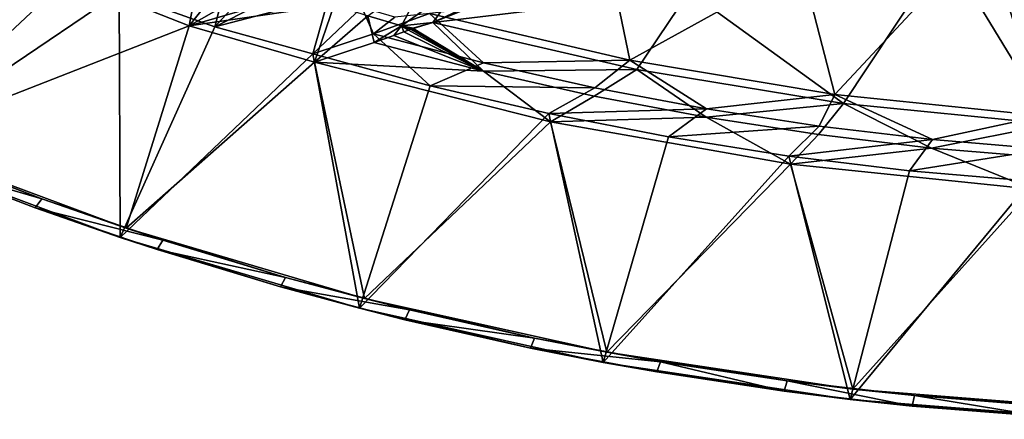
# Model space of a CAD drawing. Header units: metres. Extents: x 0 to 1651, y -1070 to 0.
# Tile 10 of 109: x 281 to 560, y -1069 to -956. Entities that reach past the tile are written whole.
import ezdxf

# ---------------------------------------------------------------- set-up
doc = ezdxf.new("R2010")
doc.units = ezdxf.units.M

msp = doc.modelspace()

# ---------------------------------------------------------------- linework, layer by layer
at = {"layer": 'None'}
for points in [[(243.187164, -992.736694), (282.868469, -936.306519), (257.580994, -922.554626)], [(543.202576, -935.981506, -63), (615.638672, -920.923889, -63), (573.328857, -985.418701, -63)], [(606.657959, -920.294556, -60), (554.688477, -931.153809, -60), (630.46344, -985.314392, -60)], [(245.191788, -990.318604, -3), (261.701202, -927.090942, -3), (294.596497, -943.986816, -3)], [(554.688477, -931.153809, -60), (502.408691, -940.404724, -60), (511.839081, -976.966003, -60)], [(554.688477, -931.153809, -60), (511.839081, -976.966003, -60), (570.833679, -983.025208, -60)], [(630.46344, -985.314392, -60), (554.688477, -931.153809, -60), (570.833679, -983.025208, -60)], [(309.144989, -948.084961), (282.868469, -936.306519), (243.187164, -992.736694)], [(294.596497, -943.986816, -3), (332.83255, -936.976013, -52.965965), (328.980316, -957.600159, -3)], [(332.83255, -936.976013, -52.965965), (341.992462, -940.993713, -52.924599), (328.980316, -957.600159, -3)], [(470.591461, -947.85907, -63), (543.202576, -935.981506, -63), (514.329956, -979.527832, -63)], [(543.202576, -935.981506, -63), (573.328857, -985.418701, -63), (514.329956, -979.527832, -63)], [(309.144989, -948.084961), (336.247925, -957.815491), (341.054993, -938.950012, -48.768745)], [(336.247925, -957.815491), (350.145569, -942.647644, -48.768745), (341.054993, -938.950012, -48.768745)], [(328.980316, -957.600159, -3), (341.992462, -940.993713, -52.924599), (351.256409, -944.771912, -52.880909)], [(389.165192, -957.5979, -52.69857), (379.579437, -954.721985, -52.743587), (397.23877, -941.997742, -103.243042)], [(397.23877, -941.997742, -103.243042), (406.235321, -945.362, -103.199318), (389.165192, -957.5979, -52.69857)], [(502.408691, -940.404724, -60), (449.868408, -948.038452, -60), (453.825928, -967.254211, -60)], [(502.408691, -940.404724, -60), (453.825928, -967.254211, -60), (511.839081, -976.966003, -60)], [(328.980316, -957.600159, -3), (245.191788, -990.318604, -3), (294.596497, -943.986816, -3)], [(328.980316, -957.600159, -3), (351.256409, -944.771912, -52.880909), (360.615509, -948.31488, -52.835575)], [(336.247925, -957.815491), (359.318054, -946.109436, -48.768745), (350.145569, -942.647644, -48.768745)], [(406.235321, -945.362, -103.199318), (398.048615, -956.576477, -63), (389.165192, -957.5979, -52.69857)], [(406.235321, -945.362, -103.199318), (415.292969, -948.534119, -103.155907), (398.048615, -956.576477, -63)], [(309.431366, -1017.46228), (309.144989, -948.084961), (243.187164, -992.736694)], [(336.247925, -957.815491), (309.144989, -948.084961), (309.431366, -1017.46228)], [(368.565887, -949.333374, -48.768745), (359.318054, -946.109436, -48.768745), (336.247925, -957.815491)], [(449.868408, -948.038452, -60), (397.117645, -954.047668, -60), (453.825928, -967.254211, -60)], [(470.591461, -947.85907, -63), (398.048615, -956.576477, -63), (417.38382, -948.733521, -104.190636)], [(398.048615, -956.576477, -63), (470.591461, -947.85907, -63), (455.824463, -969.900818, -63)], [(470.591461, -947.85907, -63), (514.329956, -979.527832, -63), (455.824463, -969.900818, -63)], [(328.980316, -957.600159, -3), (360.615509, -948.31488, -52.835575), (370.059814, -951.629333, -52.789501)], [(364.009674, -965.438721), (368.565887, -949.333374, -48.768745), (336.247925, -957.815491)], [(377.882385, -952.317627, -48.768745), (368.565887, -949.333374, -48.768745), (364.009674, -965.438721)], [(415.292969, -948.534119, -103.155907), (417.38382, -948.733521, -104.190636), (398.048615, -956.576477, -63)], [(364.525482, -967.804016, -3), (328.980316, -957.600159, -3), (370.059814, -951.629333, -52.789501)], [(381.185822, -959.818604, -29.670803), (377.882385, -952.317627, -48.768745), (364.009674, -965.438721)], [(364.525482, -967.804016, -3), (370.059814, -951.629333, -52.789501), (379.579437, -954.721985, -52.743587)], [(387.260895, -955.060547, -48.768745), (377.882385, -952.317627, -48.768745), (381.185822, -959.818604, -29.670803)], [(381.391144, -962.251953, -32.30518), (364.525482, -967.804016, -3), (379.579437, -954.721985, -52.743587)], [(381.391144, -962.251953, -32.30518), (379.579437, -954.721985, -52.743587), (389.165192, -957.5979, -52.69857)], [(412.395813, -967.988159, -29.680204), (397.117645, -954.047668, -60), (381.185822, -959.818604, -29.670803)], [(397.117645, -954.047668, -60), (387.260895, -955.060547, -48.768745), (381.185822, -959.818604, -29.670803)], [(453.825928, -967.254211, -60), (397.117645, -954.047668, -60), (412.395813, -967.988159, -29.680204)], [(311.139709, -1014.869812, -3), (245.191788, -990.318604, -3), (328.980316, -957.600159, -3)], [(364.009674, -965.438721), (336.247925, -957.815491), (309.431366, -1017.46228)], [(364.525482, -967.804016, -3), (311.139709, -1014.869812, -3), (328.980316, -957.600159, -3)], [(387.013184, -960.265991, -42.747089), (381.391144, -962.251953, -32.30518), (389.165192, -957.5979, -52.69857)], [(389.165192, -957.5979, -52.69857), (389.771027, -959.267273, -47.995274), (387.013184, -960.265991, -42.747089)], [(387.013184, -960.265991, -42.747089), (389.771027, -959.267273, -47.995274), (412.331238, -970.394836, -32.128231)], [(398.048615, -956.576477, -63), (392.438934, -958.247742, -53.267597), (389.165192, -957.5979, -52.69857)], [(392.438934, -958.247742, -53.267597), (392.31897, -958.325134, -52.933868), (389.165192, -957.5979, -52.69857)], [(392.31897, -958.325134, -52.933868), (392.152466, -958.389038, -52.603127), (389.165192, -957.5979, -52.69857)], [(389.165192, -957.5979, -52.69857), (392.152466, -958.389038, -52.603127), (391.815094, -958.515198, -51.943523)], [(391.815094, -958.515198, -51.943523), (391.136414, -958.766296, -50.626148), (389.165192, -957.5979, -52.69857)], [(391.136414, -958.766296, -50.626148), (389.771027, -959.267273, -47.995274), (389.165192, -957.5979, -52.69857)], [(389.771027, -959.267273, -47.995274), (391.136414, -958.766296, -50.626148), (412.331238, -970.394836, -32.128231)], [(412.331238, -970.394836, -32.128231), (391.136414, -958.766296, -50.626148), (391.815094, -958.515198, -51.943523)], [(391.815094, -958.515198, -51.943523), (392.152466, -958.389038, -52.603127), (412.331238, -970.394836, -32.128231)], [(392.152466, -958.389038, -52.603127), (392.31897, -958.325134, -52.933868), (412.331238, -970.394836, -32.128231)], [(392.399261, -958.292053, -53.100452), (392.31897, -958.325134, -52.933868), (392.438934, -958.247742, -53.267597)], [(412.331238, -970.394836, -32.128231), (392.31897, -958.325134, -52.933868), (392.399261, -958.292053, -53.100452)], [(392.435608, -958.273987, -53.185162), (392.399261, -958.292053, -53.100452), (392.438934, -958.247742, -53.267597)], [(392.435608, -958.273987, -53.185162), (412.331238, -970.394836, -32.128231), (392.399261, -958.292053, -53.100452)], [(392.438934, -958.247742, -53.267597), (398.048615, -956.576477, -63), (392.435608, -958.273987, -53.185162)], [(398.048615, -956.576477, -63), (412.331238, -970.394836, -32.128231), (392.435608, -958.273987, -53.185162)], [(398.048615, -956.576477, -63), (455.824463, -969.900818, -63), (412.331238, -970.394836, -32.128231)], [(364.009674, -965.438721), (397.293518, -974.521057), (381.185822, -959.818604, -29.670803)], [(397.293518, -974.521057), (412.395813, -967.988159, -29.680204), (381.185822, -959.818604, -29.670803)], [(412.331238, -970.394836, -32.128231), (381.391144, -962.251953, -32.30518), (387.013184, -960.265991, -42.747089)], [(364.525482, -967.804016, -3), (381.391144, -962.251953, -32.30518), (412.331238, -970.394836, -32.128231)], [(309.431366, -1017.46228), (377.230896, -1037.534058), (364.009674, -965.438721)], [(377.230896, -1037.534058), (397.293518, -974.521057), (364.009674, -965.438721)], [(443.869263, -975.077148, -29.689842), (453.825928, -967.254211, -60), (412.395813, -967.988159, -29.680204)], [(453.825928, -967.254211, -60), (443.869263, -975.077148, -29.689842), (475.568848, -981.077087, -29.69948)], [(511.839081, -976.966003, -60), (453.825928, -967.254211, -60), (475.568848, -981.077087, -29.69948)], [(378.629059, -1034.796753, -3), (311.139709, -1014.869812, -3), (364.525482, -967.804016, -3)], [(431.387909, -984.699097, -3), (378.629059, -1034.796753, -3), (364.525482, -967.804016, -3)], [(431.387909, -984.699097, -3), (364.525482, -967.804016, -3), (412.331238, -970.394836, -32.128231)], [(412.395813, -967.988159, -29.680204), (397.293518, -974.521057), (443.869263, -975.077148, -29.689842)], [(455.824463, -969.900818, -63), (443.760162, -977.465332, -32.129391), (412.331238, -970.394836, -32.128231)], [(412.331238, -970.394836, -32.128231), (443.760162, -977.465332, -32.129391), (431.387909, -984.699097, -3)], [(443.760162, -977.465332, -32.129391), (455.824463, -969.900818, -63), (475.420929, -983.455322, -32.130585)], [(455.824463, -969.900818, -63), (514.329956, -979.527832, -63), (475.420929, -983.455322, -32.130585)], [(397.293518, -974.521057), (377.230896, -1037.534058), (430.885193, -982.388855)], [(443.869263, -975.077148, -29.689842), (397.293518, -974.521057), (430.885193, -982.388855)], [(475.568848, -981.077087, -29.69948), (443.869263, -975.077148, -29.689842), (430.885193, -982.388855)], [(443.760162, -977.465332, -32.129391), (475.420929, -983.455322, -32.130585), (431.387909, -984.699097, -3)], [(511.839081, -976.966003, -60), (475.568848, -981.077087, -29.69948), (507.456787, -985.980713, -29.709118)], [(539.495056, -989.782227, -29.718754), (511.839081, -976.966003, -60), (507.456787, -985.980713, -29.709118)], [(570.833679, -983.025208, -60), (511.839081, -976.966003, -60), (539.495056, -989.782227, -29.718754)], [(475.568848, -981.077087, -29.69948), (430.885193, -982.388855), (464.740387, -989.031738)], [(507.456787, -985.980713, -29.709118), (475.568848, -981.077087, -29.69948), (464.740387, -989.031738)], [(475.420929, -983.455322, -32.130585), (514.329956, -979.527832, -63), (507.269623, -988.355103, -32.131832)], [(507.269623, -988.355103, -32.131832), (514.329956, -979.527832, -63), (539.263672, -992.156433, -32.133137)], [(539.263672, -992.156433, -32.133137), (514.329956, -979.527832, -63), (573.328857, -985.418701, -63)], [(377.230896, -1037.534058), (446.259216, -1052.855103), (430.885193, -982.388855)], [(430.885193, -982.388855), (446.259216, -1052.855103), (464.740387, -989.031738)], [(431.387909, -984.699097, -3), (475.420929, -983.455322, -32.130585), (499.298248, -996.707825, -3)], [(475.420929, -983.455322, -32.130585), (507.269623, -988.355103, -32.131832), (499.298248, -996.707825, -3)], [(571.645508, -992.47699, -29.728392), (570.833679, -983.025208, -60), (539.495056, -989.782227, -29.718754)], [(447.335968, -1050.003662, -3), (378.629059, -1034.796753, -3), (431.387909, -984.699097, -3)], [(499.298248, -996.707825, -3), (447.335968, -1050.003662, -3), (431.387909, -984.699097, -3)], [(464.740387, -989.031738), (498.814484, -994.440979), (507.456787, -985.980713, -29.709118)], [(498.814484, -994.440979), (539.495056, -989.782227, -29.718754), (507.456787, -985.980713, -29.709118)], [(573.328857, -985.418701, -63), (571.365784, -994.85614, -32.134457), (539.263672, -992.156433, -32.133137)], [(446.259216, -1052.855103), (498.814484, -994.440979), (464.740387, -989.031738)], [(498.814484, -994.440979), (533.0625, -998.609314), (539.495056, -989.782227, -29.718754)], [(499.298248, -996.707825, -3), (507.269623, -988.355103, -32.131832), (539.263672, -992.156433, -32.133137)], [(533.0625, -998.609314), (571.645508, -992.47699, -29.728392), (539.495056, -989.782227, -29.718754)], [(309.431366, -1017.46228), (243.187164, -992.736694), (285.428986, -1009.106506, -45)], [(285.428986, -1009.106506, -45), (243.187164, -992.736694), (251.371643, -996.078003, -45)], [(311.139709, -1014.869812, -3), (287.245575, -1006.573364, -45), (245.191788, -990.318604, -3)], [(287.245575, -1006.573364, -45), (253.340088, -993.636597, -45), (245.191788, -990.318604, -3)], [(539.263672, -992.156433, -32.133137), (567.899963, -1003.767029, -3), (499.298248, -996.707825, -3)], [(571.645508, -992.47699, -29.728392), (533.0625, -998.609314), (567.439331, -1001.531433)], [(571.365784, -994.85614, -32.134457), (567.899963, -1003.767029, -3), (539.263672, -992.156433, -32.133137)], [(253.340088, -993.636597, -45), (287.245575, -1006.573364, -45), (251.371643, -996.078003, -45)], [(446.259216, -1052.855103), (516.18396, -1063.351929), (498.814484, -994.440979)], [(516.18396, -1063.351929), (533.0625, -998.609314), (498.814484, -994.440979)], [(287.245575, -1006.573364, -45), (285.428986, -1009.106506, -45), (251.371643, -996.078003, -45)], [(516.930786, -1060.417847, -3), (447.335968, -1050.003662, -3), (499.298248, -996.707825, -3)], [(567.899963, -1003.767029, -3), (516.930786, -1060.417847, -3), (499.298248, -996.707825, -3)], [(533.0625, -998.609314), (516.18396, -1063.351929), (567.439331, -1001.531433)], [(516.18396, -1063.351929), (586.668274, -1068.973755), (567.439331, -1001.531433)], [(587.079529, -1065.989136, -3), (516.930786, -1060.417847, -3), (567.899963, -1003.767029, -3)], [(287.245575, -1006.573364, -45), (321.591461, -1018.290894, -45), (285.428986, -1009.106506, -45)], [(311.139709, -1014.869812, -3), (321.591461, -1018.290894, -45), (287.245575, -1006.573364, -45)], [(319.930725, -1020.90802, -45), (309.431366, -1017.46228), (285.428986, -1009.106506, -45)], [(321.591461, -1018.290894, -45), (319.930725, -1020.90802, -45), (285.428986, -1009.106506, -45)], [(378.629059, -1034.796753, -3), (356.333954, -1028.774292, -45), (311.139709, -1014.869812, -3)], [(356.333954, -1028.774292, -45), (321.591461, -1018.290894, -45), (311.139709, -1014.869812, -3)], [(377.230896, -1037.534058), (309.431366, -1017.46228), (354.832642, -1031.467407, -45)], [(309.431366, -1017.46228), (319.930725, -1020.90802, -45), (354.832642, -1031.467407, -45)], [(321.591461, -1018.290894, -45), (356.333954, -1028.774292, -45), (319.930725, -1020.90802, -45)], [(356.333954, -1028.774292, -45), (354.832642, -1031.467407, -45), (319.930725, -1020.90802, -45)], [(356.333954, -1028.774292, -45), (391.428711, -1038.01001, -45), (354.832642, -1031.467407, -45)], [(378.629059, -1034.796753, -3), (391.428711, -1038.01001, -45), (356.333954, -1028.774292, -45)], [(377.230896, -1037.534058), (354.832642, -1031.467407, -45), (390.090057, -1040.771118, -45)], [(391.428711, -1038.01001, -45), (390.090057, -1040.771118, -45), (354.832642, -1031.467407, -45)], [(447.335968, -1050.003662, -3), (426.830963, -1045.98645, -45), (378.629059, -1034.796753, -3)], [(426.830963, -1045.98645, -45), (391.428711, -1038.01001, -45), (378.629059, -1034.796753, -3)], [(446.259216, -1052.855103), (377.230896, -1037.534058), (425.657776, -1048.807251, -45)], [(425.657776, -1048.807251, -45), (377.230896, -1037.534058), (390.090057, -1040.771118, -45)], [(391.428711, -1038.01001, -45), (426.830963, -1045.98645, -45), (390.090057, -1040.771118, -45)], [(426.830963, -1045.98645, -45), (425.657776, -1048.807251, -45), (390.090057, -1040.771118, -45)], [(426.830963, -1045.98645, -45), (462.495483, -1052.693481, -45), (425.657776, -1048.807251, -45)], [(447.335968, -1050.003662, -3), (462.495483, -1052.693481, -45), (426.830963, -1045.98645, -45)], [(461.490295, -1055.565674, -45), (446.259216, -1052.855103), (425.657776, -1048.807251, -45)], [(462.495483, -1052.693481, -45), (461.490295, -1055.565674, -45), (425.657776, -1048.807251, -45)], [(516.930786, -1060.417847, -3), (498.376801, -1058.122314, -45), (447.335968, -1050.003662, -3)], [(498.376801, -1058.122314, -45), (462.495483, -1052.693481, -45), (447.335968, -1050.003662, -3)], [(516.18396, -1063.351929), (446.259216, -1052.855103), (497.541687, -1061.037476, -45)], [(446.259216, -1052.855103), (461.490295, -1055.565674, -45), (497.541687, -1061.037476, -45)], [(461.490295, -1055.565674, -45), (462.495483, -1052.693481, -45), (497.541687, -1061.037476, -45)], [(462.495483, -1052.693481, -45), (498.376801, -1058.122314, -45), (497.541687, -1061.037476, -45)], [(497.541687, -1061.037476, -45), (498.376801, -1058.122314, -45), (533.765808, -1065.21582, -45)], [(534.429138, -1062.266113, -45), (498.376801, -1058.122314, -45), (516.930786, -1060.417847, -3)], [(498.376801, -1058.122314, -45), (534.429138, -1062.266113, -45), (533.765808, -1065.21582, -45)], [(516.18396, -1063.351929), (497.541687, -1061.037476, -45), (533.765808, -1065.21582, -45)], [(587.079529, -1065.989136, -3), (534.429138, -1062.266113, -45), (516.930786, -1060.417847, -3)], [(533.765808, -1065.21582, -45), (534.429138, -1062.266113, -45), (570.116211, -1068.095337, -45)], [(587.079529, -1065.989136, -3), (570.606445, -1065.119629, -45), (534.429138, -1062.266113, -45)], [(534.429138, -1062.266113, -45), (570.606445, -1065.119629, -45), (570.116211, -1068.095337, -45)], [(586.668274, -1068.973755), (516.18396, -1063.351929), (570.116211, -1068.095337, -45)], [(570.116211, -1068.095337, -45), (516.18396, -1063.351929), (533.765808, -1065.21582, -45)]]:
    msp.add_3dface(points, dxfattribs=at)

doc.saveas('drawing.dxf')
